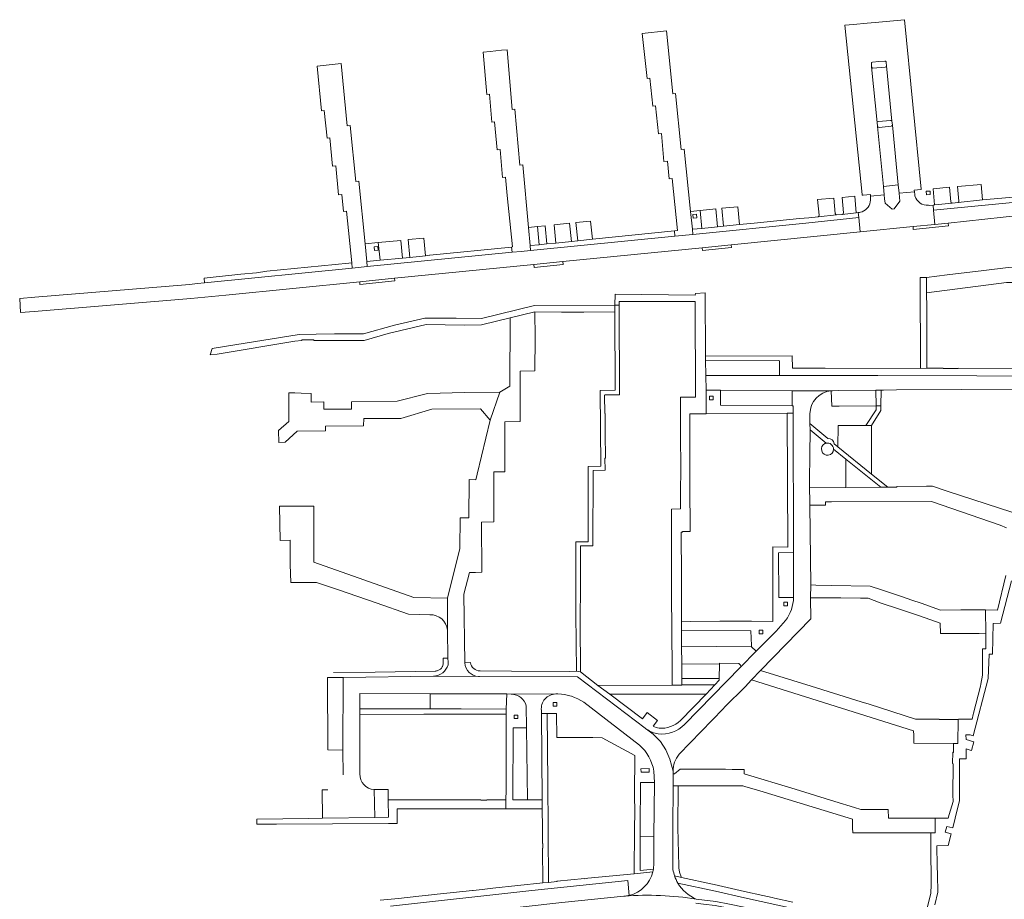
# Model space of a CAD drawing. Extents: x 152048 to 156914, y 461460 to 468786.
# Tile 163 of 256: x 154175 to 154500, y 466976 to 467267. Entities that reach past the tile are written whole.
import ezdxf

# ---------------------------------------------------------------- set-up
doc = ezdxf.new("R2010")
doc.units = 0
doc.header["$LTSCALE"] = 0.75
for name, color, linetype, lineweight in [('B-RO-VH-VERHARDING_ASFALT-GV', 251, 'CONTINUOUS', 18), ('B-RO-VH-VERHARDING_BETONSTRAATSTEEN-GV', 251, 'CONTINUOUS', 18), ('B-RO-VH-VERHARDING_STRAATBAKSTEEN-GV', 251, 'CONTINUOUS', 18), ('B-RO-VH-VERHARDING_TEGEL-GV', 251, 'CONTINUOUS', 18), ('B-RO-VH-VERHARDING_TEGEL_RUBBER-GV', 251, 'CONTINUOUS', 18)]:
    doc.layers.add(name, color=color, linetype=linetype, lineweight=lineweight)

msp = doc.modelspace()

# ---------------------------------------------------------------- linework, layer by layer
at = {"layer": 'B-RO-VH-VERHARDING_ASFALT-GV'}
for points in [[(154374.884, 466977.487), (154374.748, 466977.474), (154374.62, 466977.464), (154354.156, 466975.42), (154329.627, 466972.638), (154311.447, 466970.843), (154298.09, 466969.354), (154296.003, 466969.159), (154293.038, 466968.842), (154290.451, 466968.565), (154288.758, 466968.384), (154274.507, 466966.86), (154271.524, 466966.541), (154258.459, 466965.144), (154244.939, 466963.619), (154245.091, 466962.274), (154258.603, 466963.803), (154288.9, 466967.039)], [(154398.398, 466975.141), (154400.909, 466974.803), (154404.767, 466974.345), (154409.265, 466973.505), (154414.278, 466972.51), (154461.509, 466961.905), (154461.816, 466963.646), (154460.037, 466964.007), (154449.824, 466966.267), (154426.973, 466971.063), (154419.967, 466972.758), (154414.325, 466973.876), (154409.52, 466974.828), (154404.972, 466975.678), (154398.533, 466976.487)]]:
    msp.add_lwpolyline(points, dxfattribs=at)
msp.add_lwpolyline([(154398.533, 466976.487, 0.0593676), (154374.884, 466977.487)], format="xyb", dxfattribs=at)
at = {"layer": 'B-RO-VH-VERHARDING_BETONSTRAATSTEEN-GV'}
for points in [[(154465.268, 467212.485), (154465.521, 467209.71), (154470.662, 467210.152), (154470.55, 467210.765), (154472.695, 467210.933), (154472.871, 467210.993), (154472.857, 467211.129), (154467.324, 467267.077), (154457.613, 467266.169), (154454.994, 467265.923), (154450.532, 467265.51), (154447.644, 467265.243), (154453.321, 467209.276), (154453.335, 467209.144), (154453.616, 467209.133), (154456.039, 467209.36), (154456.071, 467208.757), (154460.624, 467209.188), (154460.348, 467211.97), (154458.436, 467231.784), (154458.428, 467231.816), (154458.418, 467231.855), (154458.309, 467233.057), (154456.455, 467251.459), (154456.448, 467251.486), (154456.374, 467252.565)], [(154465.268, 467212.485), (154465.521, 467209.71), (154470.662, 467210.152), (154470.55, 467210.765), (154472.695, 467210.933), (154472.871, 467210.993), (154472.857, 467211.129), (154467.324, 467267.077), (154457.613, 467266.169), (154454.994, 467265.923), (154450.532, 467265.51), (154447.644, 467265.243), (154453.321, 467209.276), (154453.335, 467209.144), (154453.616, 467209.133), (154456.039, 467209.36), (154456.071, 467208.757), (154460.624, 467209.188), (154460.348, 467211.97), (154458.436, 467231.784), (154458.428, 467231.816), (154458.418, 467231.855), (154458.309, 467233.057), (154456.455, 467251.459), (154456.448, 467251.486), (154456.374, 467252.565)], [(154456.772, 467253.035), (154458.812, 467253.225), (154460.854, 467253.415)], [(154456.772, 467253.035), (154458.812, 467253.225), (154460.854, 467253.415)], [(154461.311, 467252.969), (154461.377, 467251.819), (154463.193, 467233.522), (154463.306, 467232.301), (154463.305, 467232.278), (154465.268, 467212.485)], [(154461.311, 467252.969), (154461.377, 467251.819), (154463.193, 467233.522), (154463.306, 467232.301), (154463.305, 467232.278), (154465.268, 467212.485)], [(154463.193, 467233.522), (154461.377, 467251.819)], [(154463.193, 467233.522), (154461.377, 467251.819)], [(154456.455, 467251.459), (154458.309, 467233.057)], [(154456.455, 467251.459), (154458.309, 467233.057)], [(154460.975, 467251.43), (154456.883, 467251.097)], [(154460.975, 467251.43), (154456.883, 467251.097)], [(154458.735, 467233.42), (154462.738, 467233.769)], [(154458.735, 467233.42), (154462.738, 467233.769)], [(154460.348, 467211.97), (154465.268, 467212.485), (154463.305, 467232.278)], [(154460.348, 467211.97), (154465.268, 467212.485), (154463.305, 467232.278)], [(154458.436, 467231.784), (154460.348, 467211.97)], [(154458.436, 467231.784), (154460.348, 467211.97)], [(154462.921, 467231.855), (154458.927, 467231.502)], [(154462.921, 467231.855), (154458.927, 467231.502)], [(154493.111, 467207.515), (154492.615, 467212.634), (154484.815, 467211.925), (154485.279, 467207.151)], [(154482.611, 467206.915), (154482.173, 467211.699), (154476.796, 467211.221)], [(154476.796, 467211.221), (154477.247, 467205.908), (154477.336, 467205.917), (154483.079, 467206.504)], [(154444.439, 467202.983), (154443.969, 467208.148), (154438.554, 467207.615), (154439.112, 467202.442)], [(154446.722, 467202.74), (154451.393, 467203.268), (154450.875, 467208.716), (154446.696, 467208.367)], [(154446.696, 467208.367), (154447.19, 467203.222)], [(154485.005, 467206.622), (154493.111, 467207.515)], [(154438.815, 467201.948), (154444.879, 467202.598)], [(154322.064, 467054.54), (154321.747, 467077.29), (154323.595, 467084.422), (154325.632, 467084.369), (154327.668, 467084.515), (154327.591, 467101.079), (154331.67, 467101.125), (154331.7, 467117.69), (154335.363, 467117.73), (154335.279, 467128.706), (154335.286, 467134.194), (154340.353, 467134.286), (154340.326, 467150.949), (154345.244, 467151.041), (154345.308, 467161.967), (154345.27, 467170.498), (154337.021, 467168.615), (154336.941, 467146.015), (154333.66, 467143.974), (154330.419, 467134.8), (154326.172, 467116.946)], [(154401.62, 467154.594), (154401.698, 467149.501), (154426.049, 467149.551), (154426.09, 467154.143)], [(154425.792, 467154.445), (154401.62, 467154.594)], [(154430.229, 467144.425), (154430.221, 467139.438), (154430.515, 467139.435), (154430.524, 467137.107), (154430.704, 467090.995), (154430.683, 467076.178)], [(154443.15, 467144.429), (154430.229, 467144.425)], [(154392.884, 467024.34), (154407.394, 467039.353), (154408.033, 467039.992), (154414.649, 467046.668), (154416.738, 467048.909), (154419.723, 467052.048), (154436.387, 467069.135), (154436.297, 467076.07), (154436.402, 467080.31), (154436.06, 467106.647), (154436.044, 467107.866), (154435.997, 467112.378), (154436.047, 467125.61), (154436.15, 467129.28), (154436.122, 467131.504), (154436.095, 467133.669), (154436.055, 467136.876)], [(154326.172, 467116.946), (154325.772, 467115.05), (154323.537, 467115.104), (154323.42, 467102.432), (154320.539, 467102.486), (154320.476, 467092.309), (154316.331, 467075.901), (154316.363, 467065.408), (154316.365, 467065.381), (154316.366, 467065.375), (154316.529, 467056.063), (154316.551, 467054.798), (154316.55, 467053.95)], [(154316.363, 467065.408), (154316.331, 467075.901), (154305.204, 467076.168), (154272.235, 467087.842), (154272.21, 467106.35), (154260.934, 467106.368), (154261.068, 467095.043), (154264.396, 467095.137), (154264.435, 467087.055), (154264.576, 467081.068)], [(154264.576, 467081.068), (154266.712, 467081.065), (154273.12, 467081.155), (154280.37, 467078.7), (154292.832, 467074.34), (154303.458, 467070.682), (154310.511, 467070.422)], [(154428.046, 467068.576), (154424.907, 467065.061), (154418.34, 467058.436), (154413.189, 467053.153), (154394.675, 467034.179)], [(154393.695, 467060.09), (154393.734, 467054.216), (154406.163, 467054.102), (154406.164, 467054.422), (154412.561, 467054.39), (154413.164, 467053.778)], [(154413.189, 467053.153), (154418.34, 467058.436), (154416.768, 467059.903), (154393.695, 467060.09)], [(154326.66, 467050.046), (154326.612, 467050.048), (154311.727, 467050.165), (154281.871, 467049.761), (154281.789, 467025.765), (154281.877, 467017.533)], [(154311.727, 467050.165), (154326.612, 467050.048)], [(154381.66, 467032.949), (154359.368, 467049.9), (154326.927, 467050.043)], [(154287.441, 467017.874), (154287.368, 467037.53), (154287.371, 467039.326), (154287.434, 467044.417), (154310.675, 467044.33), (154314.568, 467044.324), (154320.882, 467044.315), (154335.96, 467044.292), (154337.4, 467044.24), (154337.475, 467044.238), (154352.109, 467044.286), (154352.834, 467044.283)], [(154352.109, 467044.286), (154337.475, 467044.238)], [(154342.412, 467040.341), (154342.5, 467033.057), (154342.816, 467009.31), (154347.636, 467009.352), (154347.387, 467037.825), (154347.378, 467038.837)], [(154361.39, 467041.524), (154379.792, 467027.389)], [(154390.857, 466986.258), (154390.857, 467000), (154390.86, 467013.976), (154390.861, 467017.912), (154390.861, 467018.787), (154389.834, 467022.75), (154388.54, 467025.834), (154386.678, 467028.612), (154384.323, 467030.981), (154382.052, 467032.675)], [(154382.052, 467032.675), (154384.323, 467030.981), (154386.678, 467028.612), (154388.54, 467025.834), (154389.834, 467022.75), (154390.861, 467018.787)], [(154384.558, 467018.825), (154384.701, 467014.983), (154384.549, 466997.158), (154384.478, 466988.916)], [(154276.803, 467012.552), (154275.016, 467012.554), (154275.051, 467003.274), (154292.34, 467003.498), (154292.153, 467012.678)], [(154375.176, 466977.516), (154374.884, 466977.487)]]:
    msp.add_lwpolyline(points, dxfattribs=at)
for points in [[(154391.5, 467195.59), (154397.425, 467196.092), (154397.256, 467197.817), (154396.675, 467203.68), (154394.6, 467224.317), (154393.566, 467224.213), (154391.709, 467242.71), (154390.804, 467242.619), (154388.722, 467263.367), (154380.703, 467262.566), (154382.29, 467247.669), (154383.196, 467247.759), (154384.2, 467238.52), (154385.055, 467238.605), (154386.015, 467229.38), (154387.017, 467229.481), (154387.862, 467220.217), (154388.988, 467220.33), (154389.575, 467214.543), (154390.57, 467214.644), (154392.318, 467197.421), (154391.323, 467197.32)], [(154391.5, 467195.59), (154397.425, 467196.092), (154397.256, 467197.817), (154396.675, 467203.68), (154394.6, 467224.317), (154393.566, 467224.213), (154391.709, 467242.71), (154390.804, 467242.619), (154388.722, 467263.367), (154380.703, 467262.566), (154382.29, 467247.669), (154383.196, 467247.759), (154384.2, 467238.52), (154385.055, 467238.605), (154386.015, 467229.38), (154387.017, 467229.481), (154387.862, 467220.217), (154388.988, 467220.33), (154389.575, 467214.543), (154390.57, 467214.644), (154392.318, 467197.421), (154391.323, 467197.32)], [(154337.727, 467190.217), (154340.754, 467190.501), (154343.78, 467190.79), (154343.638, 467192.43), (154343.114, 467198.443), (154341.258, 467219.079), (154340.225, 467218.976), (154338.633, 467237.498), (154337.729, 467237.407), (154336.087, 467257.129), (154334.255, 467256.951), (154330.513, 467256.586), (154328.134, 467256.354), (154329.335, 467242.369), (154330.23, 467242.458), (154331.02, 467233.244), (154331.905, 467233.334), (154332.8, 467224.069), (154333.744, 467224.163), (154334.55, 467214.897), (154335.499, 467214.992), (154336.093, 467209.036), (154337.814, 467191.972), (154337.554, 467191.946)], [(154337.727, 467190.217), (154340.754, 467190.501), (154343.78, 467190.79), (154343.638, 467192.43), (154343.114, 467198.443), (154341.258, 467219.079), (154340.225, 467218.976), (154338.633, 467237.498), (154337.729, 467237.407), (154336.087, 467257.129), (154334.255, 467256.951), (154330.513, 467256.586), (154328.134, 467256.354), (154329.335, 467242.369), (154330.23, 467242.458), (154331.02, 467233.244), (154331.905, 467233.334), (154332.8, 467224.069), (154333.744, 467224.163), (154334.55, 467214.897), (154335.499, 467214.992), (154336.093, 467209.036), (154337.814, 467191.972), (154337.554, 467191.946)], [(154282.059, 467203.738), (154283.056, 467203.831), (154284.757, 467186.75), (154284.927, 467185.026), (154289.843, 467185.541), (154289.696, 467187.132), (154289.148, 467192.978), (154287.093, 467213.674), (154286.054, 467213.57), (154284.212, 467232.073), (154283.275, 467231.979), (154281.217, 467252.554), (154273.275, 467251.754), (154274.723, 467236.958), (154275.688, 467237.054), (154276.603, 467227.893), (154277.516, 467227.984), (154278.438, 467218.699), (154279.46, 467218.799), (154280.405, 467209.178), (154281.505, 467209.288)], [(154282.059, 467203.738), (154283.056, 467203.831), (154284.757, 467186.75), (154284.927, 467185.026), (154289.843, 467185.541), (154289.696, 467187.132), (154289.148, 467192.978), (154287.093, 467213.674), (154286.054, 467213.57), (154284.212, 467232.073), (154283.275, 467231.979), (154281.217, 467252.554), (154273.275, 467251.754), (154274.723, 467236.958), (154275.688, 467237.054), (154276.603, 467227.893), (154277.516, 467227.984), (154278.438, 467218.699), (154279.46, 467218.799), (154280.405, 467209.178), (154281.505, 467209.288)], [(154399.807, 467204.002), (154400.394, 467198.123), (154405.547, 467198.653), (154404.958, 467204.544)], [(154406.993, 467204.745), (154407.572, 467198.867), (154412.835, 467199.377), (154412.29, 467205.238)], [(154357.357, 467193.8), (154356.715, 467199.805), (154351.582, 467199.291), (154352.198, 467193.288)], [(154364.264, 467194.598), (154363.652, 467200.499), (154358.793, 467200.013), (154359.405, 467194.022)], [(154349.204, 467193.01), (154348.624, 467198.995), (154346.154, 467198.748), (154346.656, 467192.728)], [(154301.537, 467188.31), (154300.941, 467194.166), (154293.474, 467193.417), (154294.1, 467187.572)], [(154303.367, 467194.413), (154303.951, 467188.553), (154309.091, 467189.055), (154308.522, 467194.919)], [(154401.77, 467144.651), (154406.518, 467144.652), (154430.229, 467144.425), (154443.15, 467144.429), (154443.264, 467144.442), (154443.589, 467144.452), (154445.677, 467144.519), (154457.906, 467144.675), (154459.581, 467144.696), (154460.335, 467144.706), (154464.733, 467144.73), (154507.608, 467144.96), (154507.657, 467135.963), (154518.65, 467135.714), (154519.013, 467135.706), (154519.012, 467129.814), (154523.893, 467129.878), (154528.386, 467129.937), (154528.449, 467149.305), (154523.878, 467149.316), (154458.529, 467149.485), (154426.049, 467149.551), (154401.698, 467149.501)], [(154406.518, 467144.652), (154406.566, 467139.653), (154430.221, 467139.438), (154430.229, 467144.425)], [(154443.15, 467144.429), (154443.287, 467139.389), (154445.793, 467139.406), (154457.97, 467139.49), (154457.906, 467144.675), (154445.677, 467144.519), (154443.589, 467144.452), (154443.264, 467144.442)], [(154266.002, 467143.777), (154263.915, 467143.78), (154263.952, 467134.351), (154260.521, 467131.313), (154260.664, 467127.421), (154262.751, 467127.468), (154266.73, 467131.154), (154276.069, 467131.19), (154276.121, 467132.786), (154288.639, 467132.867), (154288.742, 467135.262), (154300.912, 467135.293), (154311.199, 467138.371), (154327.294, 467138.446), (154330.419, 467134.8), (154333.66, 467143.974), (154322.036, 467143.842), (154309.914, 467143.561), (154309.318, 467143.462), (154299.728, 467140.982), (154284.676, 467140.806), (154284.637, 467138.344), (154275.542, 467138.343), (154275.486, 467140.769), (154271.363, 467140.726), (154271.317, 467143.57), (154267.989, 467143.674)], [(154430.704, 467090.995), (154425.736, 467090.953), (154425.865, 467076.185), (154430.683, 467076.178)], [(154416.563, 467065.124), (154393.66, 467065.258), (154393.695, 467060.09), (154416.768, 467059.903), (154416.753, 467060.284)], [(154406.163, 467054.102), (154393.734, 467054.216), (154393.754, 467049.424), (154406.15, 467049.395)], [(154310.668, 467039.391), (154310.675, 467044.33), (154287.434, 467044.417), (154287.371, 467039.326)], [(154342.5, 467033.057), (154338.031, 467033.064), (154337.999, 467009.316), (154342.816, 467009.31)], [(154379.971, 466997.108), (154384.549, 466997.158), (154384.701, 467014.983), (154380.131, 467015.04), (154379.996, 467000)], [(154296.86, 467003.541), (154296.773, 467009.307), (154296.723, 467012.671), (154292.153, 467012.678), (154292.34, 467003.498)]]:
    msp.add_lwpolyline(points, close=True, dxfattribs=at)
for points in [[(154456.374, 467252.565, -0.4054169), (154456.772, 467253.035)], [(154456.374, 467252.565, -0.4054169), (154456.772, 467253.035)], [(154460.854, 467253.415, -0.4662506), (154461.311, 467252.969)], [(154460.854, 467253.415, -0.4662506), (154461.311, 467252.969)], [(154461.377, 467251.819, -0.36031), (154460.975, 467251.43)], [(154461.377, 467251.819, -0.36031), (154460.975, 467251.43)], [(154456.883, 467251.097, -0.3088204), (154456.455, 467251.459)], [(154456.883, 467251.097, -0.3088204), (154456.455, 467251.459)], [(154458.309, 467233.057, -0.3486478), (154458.735, 467233.42)], [(154458.309, 467233.057, -0.3486478), (154458.735, 467233.42)], [(154462.738, 467233.769, -0.4243865), (154463.193, 467233.522)], [(154462.738, 467233.769, -0.4243865), (154463.193, 467233.522)], [(154463.305, 467232.278, -0.3506413), (154462.921, 467231.855)], [(154463.305, 467232.278, -0.3506413), (154462.921, 467231.855)], [(154458.927, 467231.502, -0.3741492), (154458.436, 467231.784)], [(154458.927, 467231.502, -0.3741492), (154458.436, 467231.784)], [(154483.079, 467206.504, -0.4265252), (154482.611, 467206.915)], [(154485.279, 467207.151, -0.307081), (154485.005, 467206.622)], [(154444.879, 467202.598, -0.3382141), (154444.439, 467202.983)], [(154447.19, 467203.222, -0.3010813), (154446.722, 467202.74)], [(154439.112, 467202.442, -0.3936324), (154438.815, 467201.948)], [(154426.09, 467154.143, 0.4133176), (154425.792, 467154.445)], [(154436.055, 467136.876, -0.3840799), (154443.15, 467144.429)], [(154430.683, 467076.178, -0.1600831), (154428.046, 467068.576)], [(154310.511, 467070.422, -0.4036426), (154316.363, 467065.408)], [(154316.55, 467053.95, -0.3394468), (154311.727, 467050.165)], [(154326.612, 467050.048, -0.3816376), (154322.064, 467054.54)], [(154413.164, 467053.778, -0.4015345), (154413.189, 467053.153)], [(154326.927, 467050.043, -0.0112768), (154326.66, 467050.046)], [(154337.475, 467044.238, -0.3291781), (154342.412, 467040.341)], [(154347.378, 467038.837, -0.4347729), (154352.109, 467044.286)], [(154352.834, 467044.283, -0.1432079), (154361.39, 467041.524)], [(154394.675, 467034.179, -0.2264344), (154385.979, 467031.062)], [(154382.052, 467032.675, -0.0116465), (154381.66, 467032.949)], [(154385.979, 467031.062, -0.0996027), (154382.052, 467032.675)], [(154379.792, 467027.389, -0.1688105), (154384.558, 467018.825)], [(154390.861, 467018.787, -0.1716082), (154392.884, 467024.34)], [(154292.153, 467012.678, -0.4091641), (154287.441, 467017.874)], [(154384.478, 466988.916, -0.0605624), (154384.384, 466986.406)], [(154384.201, 466985.483, -0.280267), (154376.376, 466977.73)], [(154384.384, 466986.406, -0.0250097), (154384.201, 466985.483)], [(154391.392, 466984.135, -0.0428714), (154390.857, 466986.258)], [(154392.482, 466981.799, -0.0503398), (154391.392, 466984.135)], [(154398.533, 466976.487, -0.1606108), (154392.482, 466981.799)], [(154374.884, 466977.487, -0.0593676), (154398.533, 466976.487)], [(154376.376, 466977.73, -0.0283242), (154375.176, 466977.516)]]:
    msp.add_lwpolyline(points, format="xyb", dxfattribs=at)
at = {"layer": 'B-RO-VH-VERHARDING_STRAATBAKSTEEN-GV'}
for points in [[(154470.775, 467208.871), (154470.738, 467209.327), (154470.662, 467210.152), (154465.521, 467209.71), (154465.645, 467208.399), (154465.79, 467207.081), (154463.913, 467204.575), (154463.285, 467204.496), (154460.951, 467206.412), (154460.75, 467207.881), (154460.624, 467209.188), (154456.071, 467208.757)], [(154456.071, 467208.757), (154456.063, 467207.929), (154456.092, 467207.492)], [(154453.286, 467203.617), (154452.742, 467203.441), (154452.411, 467203.404), (154452.033, 467203.345), (154452.209, 467201.676), (154452.701, 467196.994), (154470.145, 467198.75), (154477.297, 467199.452), (154476.891, 467204.153), (154476.751, 467205.819), (154475.531, 467205.727), (154475.29, 467205.741)]]:
    msp.add_lwpolyline(points, dxfattribs=at)
for points in [[(154546.278, 467211.284), (154546.17, 467212.456), (154540.542, 467211.88), (154513.813, 467209.437), (154512.397, 467209.306), (154504.506, 467208.573), (154493.111, 467207.515), (154485.005, 467206.622), (154483.079, 467206.504), (154477.336, 467205.917), (154477.247, 467205.908), (154476.751, 467205.819), (154476.891, 467204.153), (154546.32, 467210.832)], [(154546.32, 467210.832), (154476.891, 467204.153), (154477.297, 467199.452), (154481.732, 467199.888), (154505.97, 467202.454), (154546.559, 467207.107), (154546.535, 467208.265)], [(154446.722, 467202.74), (154444.879, 467202.598), (154438.815, 467201.948), (154435.761, 467201.655), (154432.611, 467201.352), (154417.644, 467199.857), (154412.835, 467199.377), (154407.572, 467198.867), (154405.547, 467198.653), (154400.394, 467198.123), (154397.256, 467197.817), (154397.425, 467196.092), (154434.785, 467199.821), (154452.209, 467201.676), (154452.033, 467203.345), (154451.393, 467203.268)], [(154284.927, 467185.026), (154236.136, 467180.119), (154233.816, 467179.888), (154231.149, 467179.621), (154180.06, 467175.337), (154175.069, 467174.937), (154175.37, 467170.323), (154179.874, 467170.617), (154231.632, 467174.938), (154243.106, 467176.039), (154287.365, 467180.486), (154298.881, 467181.695), (154344.899, 467186.203), (154354.466, 467187.139), (154400.474, 467191.736), (154410.092, 467192.706), (154452.701, 467196.994), (154452.209, 467201.676), (154434.785, 467199.821), (154397.425, 467196.092), (154391.5, 467195.59), (154343.78, 467190.79), (154340.754, 467190.501), (154337.727, 467190.217), (154289.843, 467185.541)], [(154346.656, 467192.728), (154343.638, 467192.43), (154343.78, 467190.79), (154391.5, 467195.59), (154391.323, 467197.32), (154364.264, 467194.598), (154359.405, 467194.022), (154357.357, 467193.8), (154352.198, 467193.288), (154349.204, 467193.01)], [(154309.091, 467189.055), (154303.951, 467188.553), (154301.537, 467188.31), (154294.1, 467187.572), (154289.696, 467187.132), (154289.843, 467185.541), (154337.727, 467190.217), (154337.554, 467191.946), (154310.489, 467189.305), (154310.452, 467189.298)], [(154248.154, 467182.944), (154245.14, 467182.616), (154239.998, 467182.106), (154235.985, 467181.71), (154236.136, 467180.119), (154284.927, 467185.026), (154284.757, 467186.75), (154283.78, 467186.657), (154283.76, 467186.655), (154256.716, 467183.936), (154253.322, 467183.465)]]:
    msp.add_lwpolyline(points, close=True, dxfattribs=at)
for points in [[(154456.092, 467207.492, -0.3108505), (154453.286, 467203.617)], [(154475.29, 467205.741, -0.3637484), (154470.775, 467208.871)]]:
    msp.add_lwpolyline(points, format="xyb", dxfattribs=at)
at = {"layer": 'B-RO-VH-VERHARDING_TEGEL-GV'}
for points in [[(154456.772, 467253.035, 0.4054169), (154456.374, 467252.565)], [(154456.772, 467253.035, 0.4054169), (154456.374, 467252.565)], [(154461.311, 467252.969, 0.4662506), (154460.854, 467253.415)], [(154461.311, 467252.969, 0.4662506), (154460.854, 467253.415)], [(154460.975, 467251.43, 0.36031), (154461.377, 467251.819)], [(154460.975, 467251.43, 0.36031), (154461.377, 467251.819)], [(154456.455, 467251.459, 0.3088204), (154456.883, 467251.097)], [(154456.455, 467251.459, 0.3088204), (154456.883, 467251.097)], [(154458.735, 467233.42, 0.3486478), (154458.309, 467233.057)], [(154458.735, 467233.42, 0.3486478), (154458.309, 467233.057)], [(154463.193, 467233.522, 0.4243865), (154462.738, 467233.769)], [(154463.193, 467233.522, 0.4243865), (154462.738, 467233.769)], [(154462.921, 467231.855, 0.3506413), (154463.305, 467232.278)], [(154462.921, 467231.855, 0.3506413), (154463.305, 467232.278)], [(154458.436, 467231.784, 0.3741492), (154458.927, 467231.502)], [(154458.436, 467231.784, 0.3741492), (154458.927, 467231.502)], [(154425.792, 467154.445, -0.4133176), (154426.09, 467154.143)], [(154443.902, 467125.135, -1.7960145), (154441.049, 467127.003)], [(154441.049, 467127.003, -0.0548228), (154441.453, 467127.141)], [(154441.453, 467127.141, -0.481618), (154443.903, 467125.185)], [(154428.046, 467068.576, 0.1600831), (154430.683, 467076.178)], [(154311.727, 467050.165, 0.3394468), (154316.55, 467053.95)], [(154322.064, 467054.54, 0.3816376), (154326.612, 467050.048)], [(154327.128, 467051.888, -0.3765185), (154323.952, 467054.637)], [(154413.189, 467053.153, 0.4015345), (154413.164, 467053.778)], [(154326.66, 467050.046, 0.0112768), (154326.927, 467050.043)], [(154342.412, 467040.341, 0.3291781), (154337.475, 467044.238)], [(154352.109, 467044.286, 0.4347729), (154347.378, 467038.837)], [(154361.39, 467041.524, 0.1432079), (154352.834, 467044.283)], [(154386.264, 467032.993, -0.1386537), (154384.353, 467033.65)], [(154385.979, 467031.062, 0.2264344), (154394.675, 467034.179)], [(154393.29, 467035.553, -0.2237049), (154386.264, 467032.993)], [(154381.66, 467032.949, 0.0116465), (154382.052, 467032.675)], [(154382.052, 467032.675, 0.0996027), (154385.979, 467031.062)], [(154384.558, 467018.825, 0.1688105), (154379.792, 467027.389)], [(154376.376, 466977.73, 0.280267), (154384.201, 466985.483)], [(154384.201, 466985.483, 0.0250097), (154384.384, 466986.406)], [(154390.857, 466986.258, 0.0428714), (154391.392, 466984.135)], [(154391.392, 466984.135, 0.0503398), (154392.482, 466981.799)]]:
    msp.add_lwpolyline(points, format="xyb", dxfattribs=at)
for points in [[(154456.374, 467252.565), (154456.448, 467251.486), (154456.455, 467251.459)], [(154456.374, 467252.565), (154456.448, 467251.486), (154456.455, 467251.459)], [(154460.854, 467253.415), (154458.812, 467253.225), (154456.772, 467253.035)], [(154460.854, 467253.415), (154458.812, 467253.225), (154456.772, 467253.035)], [(154461.377, 467251.819), (154461.311, 467252.969)], [(154461.377, 467251.819), (154461.311, 467252.969)], [(154456.883, 467251.097), (154460.975, 467251.43)], [(154456.883, 467251.097), (154460.975, 467251.43)], [(154458.309, 467233.057), (154458.418, 467231.855), (154458.428, 467231.816), (154458.436, 467231.784)], [(154458.309, 467233.057), (154458.418, 467231.855), (154458.428, 467231.816), (154458.436, 467231.784)], [(154462.738, 467233.769), (154458.735, 467233.42)], [(154462.738, 467233.769), (154458.735, 467233.42)], [(154463.305, 467232.278), (154463.306, 467232.301), (154463.193, 467233.522)], [(154463.305, 467232.278), (154463.306, 467232.301), (154463.193, 467233.522)], [(154458.927, 467231.502), (154462.921, 467231.855)], [(154458.927, 467231.502), (154462.921, 467231.855)], [(154480.062, 467151.917), (154478.097, 467151.91), (154474.699, 467151.894), (154472.563, 467151.848), (154441.136, 467151.887), (154437.758, 467151.891), (154430.304, 467151.901), (154430.255, 467156), (154401.622, 467155.947), (154401.62, 467154.594), (154425.792, 467154.445)], [(154426.09, 467154.143), (154426.049, 467149.551), (154458.529, 467149.485), (154523.878, 467149.316), (154523.878, 467155.886), (154521.617, 467155.87), (154516.326, 467155.832), (154516.355, 467151.795), (154515.394, 467151.8), (154485.046, 467151.942), (154485.044, 467151.829), (154480.063, 467151.83), (154480.062, 467151.917)], [(154430.683, 467076.178), (154425.865, 467076.185), (154425.736, 467090.953), (154430.704, 467090.995), (154430.524, 467137.107), (154428.58, 467137.096), (154428.784, 467092.826), (154423.851, 467092.851), (154423.885, 467080.828), (154423.868, 467068.206), (154416.764, 467068.316), (154416.549, 467068.315), (154406.332, 467068.282)], [(154441.453, 467127.141), (154436.122, 467131.504), (154436.15, 467129.28), (154436.047, 467125.61), (154435.997, 467112.378), (154447.962, 467112.472)], [(154447.962, 467121.811), (154459.465, 467112.562), (154459.484, 467112.562), (154461.551, 467112.578), (154461.801, 467112.58), (154456.391, 467116.945), (154445.357, 467125.921), (154444.134, 467126.916), (154443.921, 467127.66), (154443.469, 467128.245), (154442.751, 467128.618), (154442.007, 467128.724), (154436.095, 467133.669), (154436.122, 467131.504), (154441.453, 467127.141)], [(154443.903, 467125.185), (154443.902, 467125.135), (154447.962, 467121.811)], [(154447.962, 467112.472), (154447.962, 467121.811), (154443.902, 467125.135)], [(154502.801, 467104.356), (154481.455, 467111.337), (154476.621, 467112.918), (154474.638, 467112.912), (154464.784, 467112.884), (154464.784, 467112.605), (154461.801, 467112.58), (154461.551, 467112.578), (154459.484, 467112.562), (154459.465, 467112.562), (154447.962, 467112.472), (154435.997, 467112.378), (154436.044, 467107.866), (154436.06, 467106.647), (154439.129, 467106.647), (154441.217, 467106.647), (154441.217, 467107.81), (154443.195, 467107.789), (154476.229, 467107.889), (154498.97, 467100.072), (154501.005, 467099.221)], [(154500.81, 467083.427), (154497.999, 467071.959), (154494.064, 467072.041), (154494.153, 467064.358), (154494.146, 467059.17), (154493.103, 467059.221), (154493.141, 467050.49), (154492.59, 467047.548), (154492.414, 467046.874), (154490.094, 467037.973), (154489.987, 467037.494), (154489.651, 467035.995), (154485.518, 467035.994), (154485.192, 467035.994), (154485.192, 467035.862), (154485.003, 467035.862), (154484.953, 467027.897), (154483.563, 467027.909), (154483.492, 467024.99), (154483.27, 467024.999), (154483.203, 467021.299), (154483.403, 467021.249), (154483.302, 467010.943), (154483.401, 467008.803), (154482.101, 467004.454), (154481.751, 467003.256), (154477.431, 467003.221), (154477.416, 466998.35), (154475.967, 466998.352), (154475.977, 466997.354), (154476.013, 466994.123), (154476.159, 466981.175), (154475.982, 466978.48), (154472.985, 466965.981)], [(154477.297, 466974.617), (154478.298, 466978.787), (154478.197, 466984.525), (154478.085, 466987.511), (154478.024, 466994.145), (154478.024, 466994.15), (154481.693, 466994.183), (154482.721, 466998.067), (154480.788, 466998.578), (154481.3, 467000.512), (154483.233, 467000), (154484.043, 467003.265), (154485.482, 467009.061), (154485.49, 467011.09), (154485.537, 467022.834), (154487.726, 467022.85), (154487.68, 467026.15), (154488.994, 467025.737), (154489.474, 467025.587), (154490.171, 467028.511), (154487.637, 467029.285), (154487.616, 467030.788), (154488.959, 467030.798), (154490.057, 467030.407), (154494.937, 467049.367), (154495.323, 467057.459), (154496.418, 467057.467), (154496.589, 467067.604), (154499.027, 467067.673), (154502.702, 467081.631)], [(154406.332, 467068.282), (154396.497, 467068.247), (154393.692, 467068.281), (154393.66, 467065.258), (154416.563, 467065.124), (154416.753, 467060.284), (154416.768, 467059.903), (154418.34, 467058.436), (154424.907, 467065.061), (154428.046, 467068.576)], [(154316.55, 467053.95), (154316.551, 467054.798), (154316.529, 467056.063), (154314.954, 467056.074), (154314.976, 467054.541), (154314.965, 467054.306), (154314.935, 467054.073), (154314.885, 467053.843), (154314.815, 467053.619), (154314.725, 467053.402), (154314.616, 467053.193), (154314.489, 467052.995), (154314.346, 467052.808), (154314.186, 467052.636), (154314.012, 467052.477), (154313.825, 467052.335), (154313.626, 467052.21), (154313.417, 467052.103), (154313.199, 467052.014), (154312.974, 467051.946), (154312.744, 467051.897), (154312.51, 467051.869), (154312.275, 467051.861), (154292.438, 467051.533), (154278.694, 467051.363)], [(154323.952, 467054.637), (154322.064, 467054.54)], [(154413.164, 467053.778), (154412.561, 467054.39), (154406.164, 467054.422), (154406.163, 467054.102), (154406.15, 467049.395), (154406.148, 467048.825), (154404.645, 467047.268), (154401.804, 467044.166), (154393.29, 467035.553)], [(154394.675, 467034.179), (154413.189, 467053.153)], [(154281.877, 467017.533), (154281.789, 467025.765), (154276.871, 467025.772), (154276.704, 467049.719), (154281.871, 467049.761), (154311.727, 467050.165)], [(154326.612, 467050.048), (154326.66, 467050.046)], [(154326.927, 467050.043), (154359.368, 467049.9), (154381.66, 467032.949)], [(154358.939, 467051.794), (154356.635, 467051.744), (154337.487, 467051.837), (154327.128, 467051.888)], [(154384.353, 467033.65), (154385.783, 467035.53), (154382.362, 467038.189), (154380.738, 467036.093), (154370.02, 467044.193), (154366.065, 467047.092), (154360.36, 467051.541), (154358.939, 467051.794)], [(154337.475, 467044.238), (154337.4, 467044.24), (154335.96, 467044.292), (154335.799, 467039.287), (154335.752, 467037.607)], [(154352.834, 467044.283), (154352.109, 467044.286)], [(154335.752, 467037.607), (154335.768, 467012.512), (154335.63, 467009.278), (154335.632, 467006.351), (154347.682, 467006.358), (154347.636, 467009.352), (154342.816, 467009.31), (154337.999, 467009.316), (154338.031, 467033.064), (154342.5, 467033.057), (154342.412, 467040.341)], [(154379.792, 467027.389), (154361.39, 467041.524)], [(154347.378, 467038.837), (154347.387, 467037.825), (154349.244, 467037.84), (154352.329, 467037.863), (154352.482, 467029.949), (154355.241, 467029.926), (154358.477, 467029.9), (154361.532, 467029.875), (154364.374, 467029.851), (154367.434, 467029.826), (154378.206, 467023.923), (154378.139, 467011.102), (154378.23, 467004.965), (154378.189, 467000), (154378.068, 466984.881), (154384.201, 466985.483)], [(154384.701, 467014.983), (154384.558, 467018.825)], [(154384.384, 466986.406), (154379.998, 466985.973), (154379.991, 466988.986), (154379.971, 466997.108), (154379.996, 467000), (154380.131, 467015.04), (154384.701, 467014.983)], [(154391.392, 466984.135), (154393.653, 466983.649), (154393.602, 466983.898), (154393.048, 466985.395), (154392.743, 466986.792), (154392.74, 466987.542), (154392.499, 467000), (154392.555, 467013.894), (154392.555, 467013.973), (154390.86, 467013.976), (154390.857, 467000), (154390.857, 466986.258)], [(154384.201, 466985.483), (154378.068, 466984.881), (154362.751, 466983.377)], [(154362.751, 466983.377), (154361.595, 466983.25), (154361.595, 466983.264), (154352.544, 466982.375), (154352.434, 466982.361), (154349.758, 466982.014), (154347.918, 466981.856), (154331.349, 466980.137), (154327.797, 466979.716), (154324.876, 466979.379), (154324.589, 466979.346), (154312.99, 466978.16), (154310.119, 466977.841), (154309.951, 466977.822), (154309.083, 466977.725), (154306.921, 466977.485), (154300.205, 466976.657), (154294.184, 466976.182)], [(154297.528, 466974.198), (154344.244, 466979.392), (154375.888, 466982.624), (154376.376, 466977.73)], [(154430.403, 466975.503), (154424.414, 466976.805), (154423.588, 466976.993), (154420.48, 466977.702), (154414.493, 466979.065), (154404.465, 466981.347), (154403.9, 466981.467), (154393.653, 466983.649), (154391.392, 466984.135)], [(154392.482, 466981.799), (154404.873, 466979.1), (154414.443, 466976.961), (154436.462, 466972.04), (154464.77, 466965.823), (154473.312, 466963.881), (154474.485, 466963.627), (154474.527, 466963.823), (154478.124, 466963.047), (154477.545, 466960.256), (154477.908, 466960.178), (154491.68, 466957.212)]]:
    msp.add_lwpolyline(points, dxfattribs=at)
for points in [[(154474.636, 467209.209), (154475.821, 467209.27), (154475.758, 467210.442), (154474.489, 467210.369)], [(154397.256, 467197.817), (154400.394, 467198.123), (154399.807, 467204.002), (154396.675, 467203.68)], [(154397.505, 467201.542), (154397.394, 467202.737), (154398.587, 467202.85), (154398.7, 467201.654)], [(154470.145, 467198.75), (154470.239, 467197.794), (154481.826, 467198.932), (154481.732, 467199.888), (154477.297, 467199.452)], [(154343.638, 467192.43), (154346.656, 467192.728), (154346.154, 467198.748), (154343.114, 467198.443)], [(154293.474, 467193.417), (154289.148, 467192.978), (154289.696, 467187.132), (154294.1, 467187.572)], [(154292.27, 467190.788), (154292.158, 467191.983), (154293.352, 467192.095), (154293.464, 467190.899)], [(154400.571, 467190.781), (154410.188, 467191.751), (154410.092, 467192.706), (154400.474, 467191.736)], [(154344.992, 467185.248), (154354.56, 467186.184), (154354.466, 467187.139), (154344.899, 467186.203)], [(154474.633, 467176.839), (154501.018, 467180.198), (154515.309, 467180.199), (154519.307, 467180.149), (154519.306, 467176.05), (154520.364, 467176.041), (154523.923, 467176.009), (154523.878, 467155.886), (154523.878, 467149.316), (154528.449, 467149.305), (154528.896, 467149.303), (154528.892, 467149.816), (154528.591, 467184.989), (154528.591, 467185.118), (154528.252, 467185.119), (154526.832, 467185.12), (154501.518, 467185.146), (154493.494, 467184.182), (154481.419, 467182.731), (154474.634, 467181.916)], [(154298.881, 467181.695), (154287.365, 467180.486), (154287.465, 467179.531), (154298.981, 467180.74)], [(154474.726, 467171.849), (154474.633, 467176.839), (154474.634, 467181.916), (154474.033, 467181.844), (154472.534, 467181.844), (154472.563, 467151.848), (154474.699, 467151.894), (154474.662, 467161.423)], [(154401.475, 467176.79), (154398.239, 467176.564), (154398.143, 467176.064), (154371.742, 467176.338), (154371.642, 467172.739), (154373.049, 467172.746), (154373.043, 467173.948), (154382.879, 467173.978), (154393.311, 467173.983), (154398.179, 467174.01), (154398.335, 467142.33), (154393.367, 467142.388), (154393.302, 467130.414), (154393.434, 467118.091), (154393.326, 467111.456), (154393.367, 467105.469), (154390.387, 467105.374), (154390.37, 467092.952), (154390.411, 467086.715), (154390.395, 467074.343), (154390.486, 467068.156), (154390.477, 467061.92), (154390.568, 467055.684), (154390.607, 467047.203), (154393.763, 467047.17), (154393.764, 467047.298), (154393.754, 467049.424), (154393.734, 467054.216), (154393.695, 467060.09), (154393.66, 467065.258), (154393.692, 467068.281), (154393.651, 467080.782), (154393.65, 467081.041), (154393.636, 467085.392), (154393.63, 467087.141), (154393.61, 467093.415), (154393.596, 467097.734), (154394.019, 467097.734), (154394.014, 467097.97), (154396.481, 467097.994), (154396.48, 467099.366), (154396.471, 467112.038), (154396.461, 467124.374), (154396.457, 467130.468), (154396.452, 467136.856), (154399.371, 467136.841), (154401.838, 467136.863), (154401.77, 467144.651), (154401.698, 467149.501), (154401.62, 467154.594), (154401.622, 467155.947)], [(154345.27, 467170.498), (154354.062, 467170.485), (154361.365, 467170.424), (154371.687, 467170.513), (154371.642, 467172.739), (154345.081, 467172.621), (154327.65, 467168.346), (154319.29, 467168.433), (154308.842, 467168.455), (154298.859, 467166.133), (154288.581, 467163.26), (154279.078, 467163.239), (154273.011, 467163.141), (154267.387, 467163.051), (154246.172, 467159.654), (154238.637, 467158.447), (154238.034, 467156.29), (154240.287, 467156.588), (154265.975, 467160.888), (154268.211, 467161.036), (154268.307, 467161.036), (154268.305, 467161.315), (154272.224, 467161.314), (154272.224, 467161.049), (154273.087, 467161.052), (154288.826, 467161.104), (154296.827, 467163.437), (154309.299, 467166.312), (154321.917, 467166.193), (154327.58, 467166.234), (154337.021, 467168.615)], [(154362.842, 467095.742), (154362.842, 467094.563), (154358.762, 467094.532), (154358.726, 467073.7), (154358.755, 467070.754), (154358.939, 467051.794), (154360.36, 467051.541), (154360.233, 467068.052), (154360.349, 467080.525), (154360.317, 467093.197), (154364.34, 467093.191), (154364.487, 467118.107), (154368.469, 467118.206), (154368.392, 467122.215), (154368.511, 467122.231), (154368.464, 467130.381), (154368.441, 467134.155), (154368.425, 467136.94), (154368.342, 467136.938), (154368.262, 467142.965), (154368.39, 467142.969), (154368.389, 467143.099), (154373.186, 467143.149), (154373.049, 467172.746), (154371.642, 467172.739), (154371.687, 467170.513), (154371.737, 467144.699), (154366.84, 467144.598), (154367.036, 467119.556), (154362.838, 467119.456), (154362.841, 467103.903)], [(154430.221, 467139.438), (154406.566, 467139.653), (154406.518, 467144.652), (154401.77, 467144.651), (154401.838, 467136.863), (154428.58, 467137.096), (154430.524, 467137.107), (154430.515, 467139.435)], [(154457.97, 467139.49), (154459.52, 467139.501), (154459.581, 467144.696), (154457.906, 467144.675)], [(154402.969, 467141.463), (154402.969, 467142.663), (154404.169, 467142.663), (154404.169, 467141.463)], [(154459.52, 467139.501), (154457.97, 467139.49), (154457.986, 467138.163), (154454.606, 467132.987), (154456.471, 467132.978), (154459.502, 467137.923)], [(154443.321, 467080.158), (154438.015, 467080.275), (154436.402, 467080.31), (154436.297, 467076.07), (154437.489, 467076.068), (154446.282, 467076.005), (154452.739, 467075.895), (154455.322, 467075.941), (154459.245, 467074.439), (154465.65, 467072.284), (154472.254, 467070.128), (154479.156, 467067.673), (154479.201, 467064.281), (154491.812, 467064.312), (154491.967, 467064.312), (154494.153, 467064.358), (154494.064, 467072.041), (154492.463, 467072.038), (154485.945, 467072.026), (154479.211, 467072.014), (154472.785, 467074.267), (154469.777, 467075.321), (154466.301, 467076.469), (154459.673, 467078.659), (154455.974, 467079.881)], [(154427.443, 467073.42), (154427.443, 467074.62), (154428.643, 467074.62), (154428.643, 467073.42)], [(154419.32, 467064.197), (154419.32, 467065.397), (154420.52, 467065.397), (154420.52, 467064.197)], [(154483.563, 467027.909), (154484.953, 467027.897), (154485.003, 467035.862), (154478.74, 467035.872), (154478.74, 467036), (154471.993, 467036.005), (154470.966, 467036.006), (154455.623, 467040.918), (154453.025, 467041.723), (154436.483, 467046.852), (154419.723, 467052.048), (154416.738, 467048.909), (154470.315, 467032.116), (154470.36, 467030.698), (154470.396, 467028.025)], [(154390.607, 467047.203), (154366.065, 467047.092), (154370.02, 467044.193), (154401.804, 467044.166), (154404.645, 467047.268), (154393.764, 467047.298), (154393.763, 467047.17)], [(154351.287, 467040.288), (154351.287, 467041.488), (154352.487, 467041.488), (154352.487, 467040.288)], [(154314.591, 467039.375), (154310.668, 467039.391), (154287.371, 467039.326), (154287.368, 467037.53), (154308.58, 467037.598), (154327.307, 467037.57), (154335.752, 467037.607), (154335.799, 467039.287), (154320.886, 467039.349)], [(154338.379, 467036.124), (154338.379, 467037.324), (154339.579, 467037.324), (154339.579, 467036.124)], [(154347.791, 466994.874), (154347.811, 466994.874), (154347.865, 466993.333), (154347.806, 466993.333), (154347.918, 466981.856), (154349.758, 466982.014), (154349.612, 466998.706), (154349.601, 467000), (154349.613, 467005.088), (154349.588, 467006.373), (154349.545, 467008.573), (154349.478, 467017.206), (154349.425, 467023.961), (154349.416, 467026.53), (154349.244, 467037.84), (154347.387, 467037.825), (154347.636, 467009.352), (154347.682, 467006.358), (154347.742, 467000)], [(154383.017, 467019.669), (154383.026, 467018.47), (154380.339, 467018.45), (154380.281, 467019.548)], [(154461.962, 467006.152), (154457.363, 467006.15), (154452.943, 467006.149), (154450.76, 467006.815), (154444.304, 467008.785), (154437.891, 467010.741), (154431.244, 467012.772), (154414.362, 467017.932), (154414.352, 467019.371), (154410.362, 467019.344), (154408.184, 467019.388), (154407.592, 467019.4), (154393.219, 467019.385), (154391.382, 467017.877), (154390.861, 467017.912), (154390.86, 467013.976), (154392.555, 467013.973), (154394.486, 467013.97), (154413.959, 467013.941), (154414.634, 467013.734), (154419.509, 467012.242), (154450.157, 467002.861), (154450.105, 467001.015), (154450.102, 467000.914), (154450.185, 467000.915), (154450.191, 467000), (154450.207, 466998.389), (154475.967, 466998.352), (154477.416, 466998.35), (154477.431, 467003.221), (154462.062, 467003.203)], [(154296.773, 467009.307), (154296.86, 467003.541), (154292.34, 467003.498), (154275.051, 467003.274), (154270.581, 467003.182), (154253.344, 467002.908), (154253.447, 467001.279), (154253.479, 467001.279), (154259.85, 467001.301), (154296.865, 467001.431), (154299.738, 467001.441), (154299.695, 467006.331), (154321.234, 467006.343), (154335.632, 467006.351), (154335.63, 467009.278), (154330.052, 467009.282), (154329.371, 467009.283), (154329.371, 467009.187), (154327.366, 467009.191), (154327.366, 467009.284), (154324.636, 467009.287), (154323.498, 467009.287), (154321.234, 467009.288), (154321.071, 467009.29), (154320.913, 467009.29), (154314.734, 467009.295), (154299.608, 467009.307)]]:
    msp.add_lwpolyline(points, close=True, dxfattribs=at)
at = {"layer": 'B-RO-VH-VERHARDING_TEGEL_RUBBER-GV'}
msp.add_lwpolyline([(154454.606, 467132.987), (154445.383, 467133.031), (154445.357, 467125.921), (154456.391, 467116.945), (154456.471, 467132.978)], close=True, dxfattribs=at)

doc.saveas('drawing.dxf')
